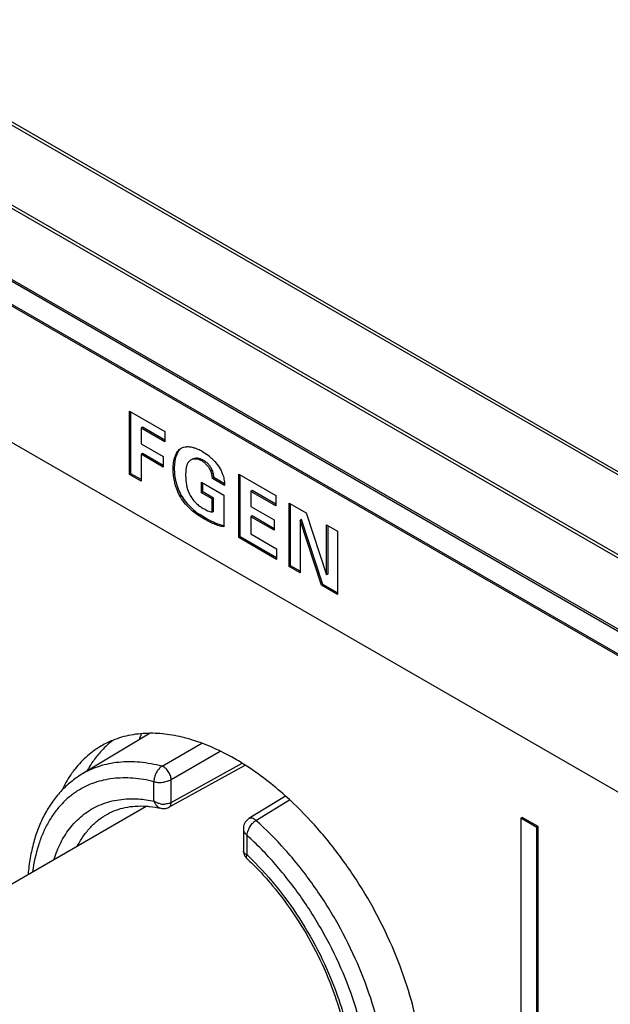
# Model space of a CAD drawing. Header units: inches. Extents: x 0 to 34, y 0 to 22.
# Tile 114 of 125: x 26.119 to 26.553, y 14.892 to 15.617. Entities that reach past the tile are written whole.
import ezdxf

# ---------------------------------------------------------------- set-up
doc = ezdxf.new("R2010")
doc.units = ezdxf.units.IN
doc.header["$LTSCALE"] = 1.87
doc.header["$MEASUREMENT"] = 0
doc.layers.get('0').update_dxf_attribs({"linetype": 'CONTINUOUS'})
doc.layers.add('02___PRT_ALL_AXES', color=7, linetype='CONTINUOUS')

msp = doc.modelspace()

# ---------------------------------------------------------------- linework, layer by layer
at = {"color": 7, "linetype": 'CONTINUOUS'}
for p, q in [((22.06541, 17.87639), (26.94444, 15.0593)), ((22.06688, 17.87795), (26.94592, 15.06085)), ((26.91807, 15.01316), (22.03903, 17.83025)), ((26.9187, 15.01523), (22.03967, 17.83232)), ((22.1125, 17.73551), (26.84305, 15.00415)), ((22.11328, 17.73374), (26.84382, 15.00238)), ((26.87508, 14.96724), (23.61431, 16.84997)), ((26.87402, 14.96663), (23.61325, 16.84936)), ((23.61325, 16.749), (26.87402, 14.86627)), ((26.19956, 15.32871), (26.22565, 15.31365)), ((26.19956, 15.28205), (26.19956, 15.32871)), ((26.20063, 15.28266), (26.20063, 15.3281)), ((26.2093, 15.31681), (26.20824, 15.3162)), ((26.22565, 15.30615), (26.20824, 15.3162)), ((26.20824, 15.3162), (26.20824, 15.3047)), ((26.22565, 15.30737), (26.2093, 15.31681)), ((26.22565, 15.31365), (26.22565, 15.30615)), ((26.20824, 15.3047), (26.22447, 15.29532)), ((26.2093, 15.29756), (26.20824, 15.29695)), ((26.22447, 15.2888), (26.2093, 15.29756)), ((26.25297, 15.29923), (26.25679, 15.29669)), ((26.22447, 15.28757), (26.20824, 15.29695)), ((26.20824, 15.29695), (26.20824, 15.27704)), ((26.22447, 15.29532), (26.22447, 15.28757)), ((26.2538, 15.29267), (26.25274, 15.29206)), ((26.26242, 15.29153), (26.265, 15.28826)), ((26.23281, 15.28669), (26.23175, 15.28608)), ((26.26057, 15.28514), (26.25951, 15.28453)), ((26.265, 15.28826), (26.26673, 15.2854)), ((26.26673, 15.2854), (26.26837, 15.28165)), ((26.20063, 15.28266), (26.19956, 15.28205)), ((26.20824, 15.27704), (26.19956, 15.28205)), ((26.20824, 15.27826), (26.20063, 15.28266)), ((26.25257, 15.27633), (26.26909, 15.26679)), ((26.25257, 15.26857), (26.25257, 15.27633)), ((26.25363, 15.26918), (26.25363, 15.27571)), ((26.2617, 15.27978), (26.26063, 15.27916)), ((26.26965, 15.27396), (26.26063, 15.27916)), ((26.2696, 15.27521), (26.2617, 15.27978)), ((26.28012, 15.28226), (26.30721, 15.26662)), ((26.28012, 15.23554), (26.28012, 15.28226)), ((26.28118, 15.23615), (26.28118, 15.28165)), ((26.25363, 15.26918), (26.25257, 15.26857)), ((26.26041, 15.26404), (26.25257, 15.26857)), ((26.26147, 15.26465), (26.25363, 15.26918)), ((26.28986, 15.27024), (26.28879, 15.26963)), ((26.30721, 15.259), (26.28879, 15.26963)), ((26.28879, 15.26963), (26.28879, 15.25851)), ((26.30721, 15.26022), (26.28986, 15.27024)), ((26.23819, 15.26614), (26.23713, 15.26553)), ((26.24248, 15.26025), (26.23911, 15.26465)), ((26.26147, 15.26465), (26.26041, 15.26404)), ((26.26041, 15.25422), (26.26041, 15.26404)), ((26.26147, 15.25483), (26.26147, 15.26465)), ((26.26909, 15.26679), (26.26909, 15.24346)), ((26.30721, 15.26662), (26.30721, 15.259)), ((26.31701, 15.26097), (26.32954, 15.25373)), ((26.31701, 15.21424), (26.31701, 15.26097)), ((26.24673, 15.25606), (26.24248, 15.26025)), ((26.26147, 15.25483), (26.26041, 15.25422)), ((26.28879, 15.25851), (26.30604, 15.24855)), ((26.31807, 15.21485), (26.31807, 15.26035)), ((26.32954, 15.25373), (26.34471, 15.20819)), ((26.25537, 15.25002), (26.25083, 15.25287)), ((26.25537, 15.25002), (26.25431, 15.24941)), ((26.28986, 15.2515), (26.28879, 15.25088)), ((26.30604, 15.24093), (26.28879, 15.25088)), ((26.28879, 15.25088), (26.28879, 15.23829)), ((26.30604, 15.24215), (26.28986, 15.2515)), ((26.30604, 15.24855), (26.30604, 15.24093)), ((26.32624, 15.24891), (26.32518, 15.2483)), ((26.34085, 15.20047), (26.32518, 15.2483)), ((26.32518, 15.2483), (26.32518, 15.20952)), ((26.34191, 15.20108), (26.32624, 15.24891)), ((26.26908, 15.24428), (26.26717, 15.24474)), ((26.34471, 15.24497), (26.35277, 15.24032)), ((26.34471, 15.20819), (26.34471, 15.24497)), ((26.34577, 15.2088), (26.34577, 15.24436)), ((26.35277, 15.24032), (26.35277, 15.19359)), ((26.28118, 15.23615), (26.28012, 15.23554)), ((26.30783, 15.21954), (26.28012, 15.23554)), ((26.30783, 15.22076), (26.28118, 15.23615)), ((26.28879, 15.23829), (26.30783, 15.2273)), ((26.30783, 15.2273), (26.30783, 15.21954)), ((26.31807, 15.21485), (26.31701, 15.21424)), ((26.32518, 15.20952), (26.31701, 15.21424)), ((26.32518, 15.21075), (26.31807, 15.21485)), ((26.34577, 15.2088), (26.34471, 15.20819)), ((26.34191, 15.20108), (26.34085, 15.20047)), ((26.35277, 15.19359), (26.34085, 15.20047)), ((26.35277, 15.19482), (26.34191, 15.20108)), ((26.21489, 15.09139), (26.16447, 15.06119)), ((26.22357, 15.0671), (26.25275, 15.08406)), ((26.23027, 15.05732), (26.26631, 15.0783)), ((26.22866, 15.03699), (26.28471, 15.0679)), ((26.23027, 15.04046), (26.28255, 15.06929)), ((26.21763, 15.04141), (26.21763, 15.05575)), ((26.23027, 15.04046), (26.23027, 15.05732)), ((26.31448, 15.04509), (26.28744, 15.02853)), ((25.92719, 14.87335), (26.2118, 15.03768)), ((26.2227, 15.03615), (26.2227, 15.03615)), ((26.29269, 15.02719), (26.31746, 15.0424)), ((26.48866, 15.02943), (26.4876, 15.02882)), ((26.50044, 15.02263), (26.48866, 15.02943)), ((26.28661, 15.01904), (26.28795, 15.02209)), ((26.28795, 15.02209), (26.28999, 15.02493)), ((26.49938, 15.02202), (26.4876, 15.02882)), ((26.4876, 15.02882), (26.4876, 14.69474)), ((26.50044, 15.02263), (26.49938, 15.02202)), ((26.49938, 14.70155), (26.49938, 15.02202)), ((26.50044, 14.70216), (26.50044, 15.02263)), ((26.28344, 15.02106), (26.28344, 15.00493)), ((26.28607, 15.01624), (26.28661, 15.01904)), ((26.28607, 15.01625), (26.28607, 15.00189)), ((26.28607, 15.00189), (26.28503, 15.00245)), ((26.28521, 15.00007), (26.28581, 14.99944))]:
    msp.add_line(p, q, dxfattribs=at)
for points in [[(26.2227, 15.03615), (26.2233, 15.03604), (26.22422, 15.03596), (26.22514, 15.03597), (26.22604, 15.03608), (26.22691, 15.03627), (26.22775, 15.03656), (26.22856, 15.03694), (26.22866, 15.03699)], [(26.28741, 15.02851), (26.28691, 15.02817), (26.28611, 15.02751), (26.28539, 15.02674), (26.28477, 15.02588), (26.28426, 15.02493), (26.28387, 15.02393), (26.28361, 15.0229), (26.28346, 15.02178), (26.28344, 15.02104)], [(26.28344, 15.00493), (26.28352, 15.0038), (26.28375, 15.00279), (26.28411, 15.00182), (26.2846, 15.00091), (26.28521, 15.00007)]]:
    msp.add_lwpolyline(points, dxfattribs=at)
for centre, radius, start, end in [((26.23262, 15.26462), 0.04016, 46.90055, 53.00047), ((26.23411, 15.26622), 0.03797, 41.80919, 46.89315), ((26.26773, 15.28342), 0.03423, 210.3164, 213.25595), ((26.26406, 15.27751), 0.02256, 205.99219, 208.82782), ((26.27808, 15.29224), 0.04788, 229.08658, 235.30776), ((26.22496, 15.05301), 0.0138, 259.2002, 273.74268), ((26.29734, 15.01934), 0.00913, 120.64686, 122.68104), ((26.28573, 15.00493), 0.0023, 180.01284, 188.55985), ((26.1354, 14.84235), 0.21944, 46.24517, 46.638), ((26.13294, 14.83978), 0.22301, 45.40949, 46.24471)]:
    msp.add_arc(centre, radius, start, end, dxfattribs=at)
msp.add_ellipse((26.34972, 14.9541), major_axis=(-0.10796, 0.18073), ratio=0.567168, start_param=0.443211, end_param=0.477209, dxfattribs=at)
for points, knots in [([(26.23175, 15.28608), (26.23175, 15.28771), (26.23196, 15.29086), (26.23282, 15.29463), (26.23393, 15.29729), (26.23494, 15.29899), (26.23617, 15.30042), (26.23716, 15.30116), (26.23767, 15.30146)], [0, 0, 0, 0, 0.285196, 0.550191, 0.672407, 0.787246, 0.895635, 1, 1, 1, 1]), ([(26.23281, 15.28669), (26.23281, 15.28819), (26.23295, 15.2904), (26.23344, 15.29327), (26.23438, 15.29692), (26.23588, 15.29988), (26.23773, 15.30138)], [0, 0, 0, 0, 0.283043, 0.418737, 0.548908, 1, 1, 1, 1]), ([(26.23767, 15.30146), (26.23824, 15.30179), (26.23948, 15.30229), (26.2408, 15.3025), (26.24148, 15.30255)], [0, 0, 0, 0, 0.488727, 1, 1, 1, 1]), ([(26.24148, 15.30255), (26.24238, 15.30261), (26.24428, 15.30252), (26.24715, 15.30187), (26.25009, 15.30076), (26.25201, 15.29978), (26.25297, 15.29923)], [0, 0, 0, 0, 0.22406, 0.467213, 0.727302, 1, 1, 1, 1]), ([(26.24257, 15.29059), (26.2422, 15.28997), (26.24163, 15.28855), (26.24117, 15.28623), (26.24096, 15.28371), (26.24093, 15.28198), (26.24093, 15.2811)], [0, 0, 0, 0, 0.221413, 0.466124, 0.728983, 1, 1, 1, 1]), ([(26.2446, 15.29262), (26.24419, 15.29238), (26.24341, 15.29179), (26.24282, 15.29101), (26.24257, 15.29059)], [0, 0, 0, 0, 0.493593, 1, 1, 1, 1]), ([(26.25274, 15.29206), (26.25205, 15.29246), (26.25064, 15.2931), (26.24845, 15.29353), (26.2464, 15.2934), (26.24515, 15.29294), (26.2446, 15.29262)], [0, 0, 0, 0, 0.282684, 0.540352, 0.77734, 1, 1, 1, 1]), ([(26.2538, 15.29267), (26.25311, 15.29307), (26.2517, 15.29371), (26.24951, 15.29414), (26.24746, 15.29402), (26.24621, 15.29355), (26.24566, 15.29324)], [0, 0, 0, 0, 0.282684, 0.540352, 0.77734, 1, 1, 1, 1]), ([(26.25951, 15.28453), (26.25917, 15.28537), (26.25832, 15.28697), (26.25666, 15.28905), (26.25478, 15.29075), (26.25342, 15.29167), (26.25274, 15.29206)], [0, 0, 0, 0, 0.264131, 0.524268, 0.771797, 1, 1, 1, 1]), ([(26.26057, 15.28514), (26.26023, 15.28598), (26.25938, 15.28758), (26.25772, 15.28966), (26.25584, 15.29136), (26.25448, 15.29228), (26.2538, 15.29267)], [0, 0, 0, 0, 0.264131, 0.524268, 0.771797, 1, 1, 1, 1]), ([(26.23713, 15.26553), (26.23616, 15.26718), (26.23451, 15.27058), (26.23284, 15.27587), (26.23194, 15.28104), (26.23175, 15.28444), (26.23175, 15.28608)], [0, 0, 0, 0, 0.267682, 0.526039, 0.771088, 1, 1, 1, 1]), ([(26.23819, 15.26614), (26.23722, 15.26779), (26.23557, 15.2712), (26.2339, 15.27648), (26.233, 15.28166), (26.23281, 15.28505), (26.23281, 15.28669)], [0, 0, 0, 0, 0.267682, 0.526039, 0.771088, 1, 1, 1, 1]), ([(26.26063, 15.27916), (26.26059, 15.28004), (26.2604, 15.28187), (26.25988, 15.28365), (26.25951, 15.28453)], [0, 0, 0, 0, 0.481157, 1, 1, 1, 1]), ([(26.2617, 15.27978), (26.26165, 15.28066), (26.26146, 15.28249), (26.26094, 15.28426), (26.26057, 15.28514)], [0, 0, 0, 0, 0.481157, 1, 1, 1, 1]), ([(26.24093, 15.2811), (26.24093, 15.27891), (26.24133, 15.27429), (26.24271, 15.26981), (26.24378, 15.26762)], [0, 0, 0, 0, 0.473538, 1, 1, 1, 1]), ([(26.26837, 15.28165), (26.26881, 15.28037), (26.26941, 15.27782), (26.26962, 15.27521), (26.26965, 15.27396)], [0, 0, 0, 0, 0.51859, 1, 1, 1, 1]), ([(26.25431, 15.24941), (26.25276, 15.2503), (26.24958, 15.25226), (26.24501, 15.25585), (26.24068, 15.26025), (26.23821, 15.26368), (26.23713, 15.26553)], [0, 0, 0, 0, 0.225767, 0.469655, 0.730946, 1, 1, 1, 1]), ([(26.24429, 15.26663), (26.24487, 15.26556), (26.24613, 15.26353), (26.2485, 15.26093), (26.25108, 15.25882), (26.2529, 15.25765), (26.2538, 15.25713)], [0, 0, 0, 0, 0.26722, 0.524987, 0.770712, 1, 1, 1, 1]), ([(26.2538, 15.25713), (26.25489, 15.2565), (26.257, 15.25533), (26.25929, 15.25449), (26.26041, 15.25422)], [0, 0, 0, 0, 0.520421, 1, 1, 1, 1]), ([(26.26909, 15.24346), (26.26849, 15.24358), (26.26728, 15.24381), (26.26547, 15.24429), (26.26364, 15.2449), (26.26114, 15.24588), (26.258, 15.24735), (26.25555, 15.2487), (26.25431, 15.24941)], [0, 0, 0, 0, 0.11368, 0.230399, 0.350971, 0.475184, 0.732988, 1, 1, 1, 1]), ([(26.26717, 15.24474), (26.26516, 15.24529), (26.26112, 15.24687), (26.25731, 15.2489), (26.25537, 15.25002)], [0, 0, 0, 0, 0.482113, 1, 1, 1, 1]), ([(26.22357, 15.0671), (26.21821, 15.06851), (26.20764, 15.07046), (26.19437, 15.07053), (26.18442, 15.06903), (26.17739, 15.06718), (26.1707, 15.0646), (26.1665, 15.0624), (26.16447, 15.06119)], [0, 0, 0, 0, 0.272654, 0.526708, 0.648209, 0.766973, 0.883913, 1, 1, 1, 1]), ([(26.22357, 15.0671), (26.22267, 15.06656), (26.22098, 15.06507), (26.2194, 15.06274), (26.21844, 15.06061), (26.21793, 15.05897), (26.21764, 15.05735), (26.21761, 15.05628), (26.21763, 15.05576)], [0, 0, 0, 0, 0.236492, 0.497714, 0.630239, 0.759807, 0.883798, 1, 1, 1, 1]), ([(26.23027, 15.05732), (26.23027, 15.05781), (26.23014, 15.05884), (26.22972, 15.06038), (26.22905, 15.06192), (26.22818, 15.06338), (26.22715, 15.06469), (26.22602, 15.06579), (26.22483, 15.06662), (26.22399, 15.06699), (26.22357, 15.0671)], [0, 0, 0, 0, 0.117547, 0.24642, 0.38195, 0.51942, 0.65407, 0.781445, 0.897695, 1, 1, 1, 1]), ([(26.16447, 15.06119), (26.16163, 15.05949), (26.15617, 15.05564), (26.14883, 15.04871), (26.14241, 15.04069), (26.13693, 15.03167), (26.13242, 15.02175), (26.12889, 15.01101), (26.12635, 14.99954), (26.12532, 14.99162), (26.12496, 14.98756)], [0, 0, 0, 0, 0.114539, 0.230107, 0.347906, 0.468985, 0.594148, 0.724039, 0.85921, 1, 1, 1, 1]), ([(26.21763, 15.05575), (26.21255, 15.05702), (26.20489, 15.05832), (26.19475, 15.05865), (26.18753, 15.05818), (26.18058, 15.05701), (26.17395, 15.05514), (26.16765, 15.05257), (26.16369, 15.0504), (26.16179, 15.04921)], [0, 0, 0, 0, 0.272031, 0.401092, 0.525998, 0.647459, 0.766319, 0.883505, 1, 1, 1, 1]), ([(26.21763, 15.05576), (26.21807, 15.05563), (26.21901, 15.05539), (26.22053, 15.05523), (26.22218, 15.05521), (26.22448, 15.05539), (26.22675, 15.05586), (26.22886, 15.05661), (26.22983, 15.05707), (26.23027, 15.05732)], [0, 0, 0, 0, 0.105513, 0.223373, 0.350781, 0.484378, 0.754036, 0.881988, 1, 1, 1, 1]), ([(26.16179, 15.04921), (26.15955, 15.04781), (26.15522, 15.04469), (26.14934, 15.03912), (26.14409, 15.0327), (26.1395, 15.02547), (26.13558, 15.01747), (26.13121, 15.0056), (26.12918, 14.99607), (26.12829, 14.98954)], [0, 0, 0, 0, 0.11221, 0.226082, 0.342831, 0.463528, 0.589051, 0.720062, 1, 1, 1, 1]), ([(26.1554, 15.02094), (26.15678, 15.02276), (26.15971, 15.0262), (26.16464, 15.03078), (26.17003, 15.03468), (26.17583, 15.03787), (26.18202, 15.04034), (26.18857, 15.04206), (26.19544, 15.04305), (26.20012, 15.04321), (26.2025, 15.04317)], [0, 0, 0, 0, 0.126465, 0.250158, 0.372219, 0.493861, 0.61632, 0.740788, 0.868362, 1, 1, 1, 1]), ([(26.18344, 15.03192), (26.18545, 15.03304), (26.18972, 15.03499), (26.19662, 15.03694), (26.20405, 15.03791), (26.20916, 15.03789), (26.21178, 15.03772)], [0, 0, 0, 0, 0.235454, 0.477889, 0.73136, 1, 1, 1, 1]), ([(26.2025, 15.04317), (26.20373, 15.04315), (26.20881, 15.04293), (26.21386, 15.0422), (26.21763, 15.04141)], [0, 0, 0, 0, 0.242856, 1, 1, 1, 1]), ([(26.21178, 15.03772), (26.21267, 15.03766), (26.21634, 15.03735), (26.21998, 15.03675), (26.2227, 15.03615)], [0, 0, 0, 0, 0.242155, 1, 1, 1, 1]), ([(26.21763, 15.04141), (26.21785, 15.04075), (26.21838, 15.0395), (26.21956, 15.0379), (26.22101, 15.03673), (26.22213, 15.03628), (26.2227, 15.03615)], [0, 0, 0, 0, 0.273997, 0.531517, 0.772167, 1, 1, 1, 1]), ([(26.22237, 15.03946), (26.2215, 15.03962), (26.22022, 15.03999), (26.21867, 15.04073), (26.21796, 15.04117), (26.21763, 15.04141)], [0, 0, 0, 0, 0.517404, 0.764422, 1, 1, 1, 1]), ([(26.23027, 15.04046), (26.22996, 15.04028), (26.22857, 15.03963), (26.22703, 15.03932), (26.22586, 15.03924)], [0, 0, 0, 0, 0.23318, 1, 1, 1, 1]), ([(26.22866, 15.03699), (26.22892, 15.03713), (26.22939, 15.03752), (26.2299, 15.03833), (26.2302, 15.03934), (26.23027, 15.04007), (26.23027, 15.04046)], [0, 0, 0, 0, 0.216832, 0.44977, 0.710092, 1, 1, 1, 1]), ([(26.16145, 15.00865), (26.16276, 15.01116), (26.16565, 15.01594), (26.17085, 15.02233), (26.17676, 15.02773), (26.18116, 15.03065), (26.18344, 15.03192)], [0, 0, 0, 0, 0.26201, 0.513875, 0.758674, 1, 1, 1, 1]), ([(26.29269, 15.02719), (26.29225, 15.02757), (26.29136, 15.02821), (26.28995, 15.02884), (26.28878, 15.02896), (26.28797, 15.02879), (26.28761, 15.02863), (26.28744, 15.02853)], [0, 0, 0, 0, 0.302369, 0.56815, 0.796027, 0.899806, 1, 1, 1, 1]), ([(26.28999, 15.02493), (26.29018, 15.02514), (26.29092, 15.02591), (26.29175, 15.0266), (26.29241, 15.02702)], [0, 0, 0, 0, 0.26273, 1, 1, 1, 1]), ([(26.3889, 14.81255), (26.38923, 14.81683), (26.38954, 14.82561), (26.389, 14.83905), (26.38749, 14.85295), (26.38413, 14.87224), (26.3775, 14.89681), (26.36614, 14.926), (26.35159, 14.95445), (26.33429, 14.98133), (26.31474, 15.00582), (26.30021, 15.02048), (26.29269, 15.02719)], [0, 0, 0, 0, 0.053118, 0.108586, 0.166278, 0.226012, 0.350646, 0.480419, 0.612865, 0.745337, 0.875224, 1, 1, 1, 1]), ([(26.14406, 14.99864), (26.14539, 15.00275), (26.14853, 15.01055), (26.15295, 15.01771), (26.1554, 15.02094)], [0, 0, 0, 0, 0.516019, 1, 1, 1, 1]), ([(26.28344, 15.02104), (26.28344, 15.02062), (26.28357, 15.01974), (26.2841, 15.01848), (26.28494, 15.01728), (26.28568, 15.01658), (26.28607, 15.01624)], [0, 0, 0, 0, 0.225608, 0.465255, 0.723186, 1, 1, 1, 1]), ([(26.37536, 14.80473), (26.37652, 14.81304), (26.3773, 14.83067), (26.37442, 14.85794), (26.36765, 14.88646), (26.35722, 14.9153), (26.34345, 14.94358), (26.32678, 14.97038), (26.31076, 14.99099), (26.29693, 15.00599), (26.28973, 15.01294), (26.28607, 15.01625)], [0, 0, 0, 0, 0.106066, 0.221764, 0.345606, 0.475418, 0.608595, 0.742291, 0.873656, 0.937652, 1, 1, 1, 1]), ([(26.28503, 15.00245), (26.28462, 15.00272), (26.28407, 15.00319), (26.28361, 15.00398), (26.28349, 15.00439), (26.28346, 15.00459)], [0, 0, 0, 0, 0.539389, 0.77611, 1, 1, 1, 1]), ([(26.28581, 14.99944), (26.28576, 14.99949), (26.28566, 14.99961), (26.28554, 14.99993), (26.28553, 15.00044), (26.28572, 15.00113), (26.28593, 15.00163), (26.28607, 15.00189)], [0, 0, 0, 0, 0.084832, 0.174109, 0.384994, 0.658133, 1, 1, 1, 1]), ([(26.28581, 14.99944), (26.28912, 14.99633), (26.29563, 14.98981), (26.30809, 14.97573), (26.32238, 14.95644), (26.33699, 14.93145), (26.34868, 14.90532), (26.35703, 14.87901), (26.36105, 14.8573), (26.36226, 14.84071), (26.36217, 14.82572), (26.36072, 14.81481), (26.35901, 14.80796)], [0, 0, 0, 0, 0.063939, 0.129653, 0.264507, 0.401257, 0.536454, 0.666719, 0.788966, 0.846289, 0.900699, 1, 1, 1, 1]), ([(26.28949, 14.99859), (26.29648, 14.9917), (26.30981, 14.97676), (26.32722, 14.95204), (26.34193, 14.92535), (26.35159, 14.90203), (26.35747, 14.88321), (26.36087, 14.86935), (26.36327, 14.85574), (26.36465, 14.84252), (26.36498, 14.82979), (26.36407, 14.81408), (26.36183, 14.8027), (26.35951, 14.79562)], [0, 0, 0, 0, 0.131467, 0.267294, 0.404225, 0.53891, 0.604427, 0.668214, 0.72994, 0.789325, 0.846145, 0.90025, 1, 1, 1, 1])]:
    msp.add_open_spline(points, degree=3, knots=knots, dxfattribs=at)
at = {"layer": '02___PRT_ALL_AXES', "color": 7, "linetype": 'CONTINUOUS'}
for centre, radius, start, end in [((26.2304, 15.0314), 0.06973, 132.19061, 137.44008), ((26.212, 15.02511), 0.06591, 112.00165, 119.98248), ((26.22884, 15.03312), 0.06741, 128.03908, 132.19227), ((26.18139, 14.90635), 0.19182, 57.40805, 60.91951), ((26.21918, 15.01808), 0.07598, 141.60733, 142.4569)]:
    msp.add_arc(centre, radius, start, end, dxfattribs=at)
for points, knots in [([(26.21489, 15.0914), (26.21009, 15.09139), (26.20067, 15.09057), (26.19157, 15.08795), (26.1873, 15.08622)], [0, 0, 0, 0, 0.510695, 1, 1, 1, 1]), ([(26.27462, 15.07398), (26.2696, 15.07677), (26.2596, 15.08171), (26.24434, 15.08726), (26.22947, 15.09063), (26.21964, 15.09142), (26.21489, 15.0914)], [0, 0, 0, 0, 0.273996, 0.531567, 0.773111, 1, 1, 1, 1]), ([(26.17906, 15.0822), (26.17537, 15.08007), (26.1683, 15.07501), (26.16234, 15.06869), (26.15962, 15.06527)], [0, 0, 0, 0, 0.493938, 1, 1, 1, 1]), ([(26.17904, 15.07856), (26.17698, 15.07632), (26.17308, 15.0715), (26.16978, 15.06626), (26.16825, 15.06351)], [0, 0, 0, 0, 0.49167, 1, 1, 1, 1]), ([(26.31449, 15.04514), (26.30973, 15.04942), (26.30011, 15.05744), (26.28987, 15.06467), (26.28471, 15.06796)], [0, 0, 0, 0, 0.51111, 1, 1, 1, 1]), ([(26.15893, 15.06438), (26.15806, 15.06324), (26.1546, 15.05847), (26.15167, 15.05332), (26.14976, 15.0493)], [0, 0, 0, 0, 0.243839, 1, 1, 1, 1]), ([(26.41625, 14.8318), (26.41625, 14.84082), (26.4149, 14.85951), (26.40937, 14.88783), (26.40043, 14.91678), (26.38831, 14.9456), (26.37331, 14.97355), (26.35582, 14.99991), (26.3363, 15.02399), (26.32192, 15.03847), (26.31449, 15.04514)], [0, 0, 0, 0, 0.111632, 0.23092, 0.356277, 0.485743, 0.617123, 0.74812, 0.876457, 1, 1, 1, 1])]:
    msp.add_open_spline(points, degree=3, knots=knots, dxfattribs=at)

doc.saveas('drawing.dxf')
